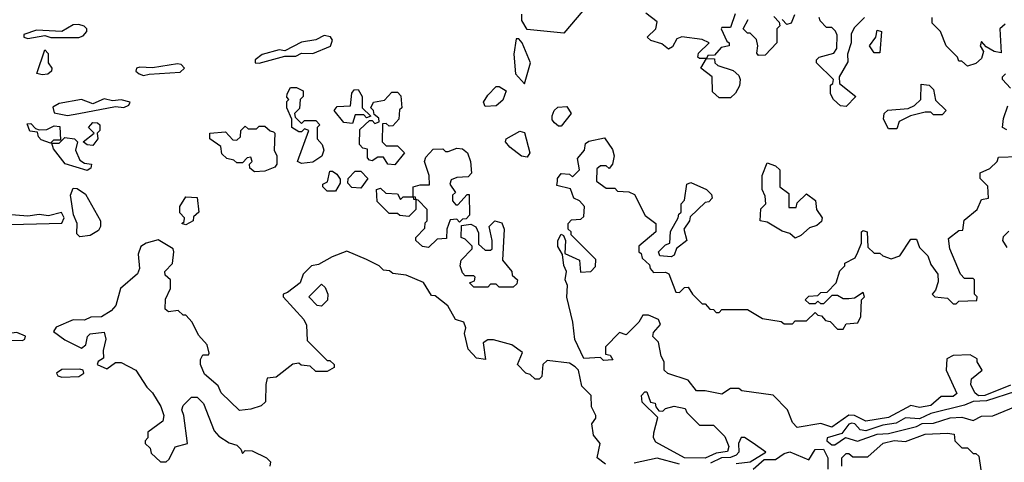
# Model space of a CAD drawing. Extents: x 2668140 to 2765664, y 823621 to 955240.
# Tile 224 of 256: x 2711756 to 2715246, y 866639 to 868207. Entities that reach past the tile are written whole.
import ezdxf

# ---------------------------------------------------------------- set-up
doc = ezdxf.new("R2010")
doc.units = 0

msp = doc.modelspace()

# ---------------------------------------------------------------- linework, layer by layer
at = {"layer": '0CON02XD'}
for points in [[(2713751.7, 868238.3), (2713685, 868160), (2713555, 868172.5), (2713536, 868205), (2713535, 868227.5)], [(2714291.7, 868228.3), (2714275, 868180), (2714245, 868180), (2714242.5, 868175), (2714261.7, 868131.7), (2714270, 868125), (2714270, 868115), (2714241.7, 868108.3), (2714218.3, 868081.7), (2714195, 868080), (2714190, 868070), (2714165, 868070), (2714160, 868075), (2714161.7, 868088.3), (2714200, 868125), (2714175, 868137.5), (2714103, 868147), (2714085, 868140), (2714069.3, 868110.7), (2714055, 868102.5), (2714031.7, 868121.7), (2713993, 868133), (2713980, 868145), (2714010, 868175), (2714015, 868200), (2713975, 868230)], [(2714428.3, 868218.3), (2714448.3, 868198.3), (2714450, 868185), (2714440, 868175), (2714440, 868125), (2714398.3, 868081.7), (2714375, 868080), (2714368.3, 868088.3), (2714372.5, 868115), (2714367, 868137), (2714345, 868160), (2714335, 868160), (2714320, 868175), (2714338.3, 868208.3)], [(2714502.5, 868225), (2714490, 868195), (2714475, 868190), (2714458.3, 868208.3)], [(2714750, 868215), (2714715, 868180), (2714703, 868157), (2714702.5, 868125), (2714690, 868085), (2714691.7, 868058.3), (2714660, 868005), (2714661.7, 867981.7), (2714720, 867935), (2714685, 867900), (2714665, 867902.5), (2714640, 867925), (2714630, 867945), (2714630, 867975), (2714638.3, 867981.7), (2714640, 867995), (2714580, 868055), (2714580, 868065), (2714590, 868075), (2714641.7, 868088.3), (2714652.5, 868105), (2714653, 868153), (2714647, 868167), (2714635, 868180), (2714615, 868180), (2714593, 868203), (2714590, 868215)], [(2715248.3, 868191.7), (2715230, 868175), (2715235, 868090), (2715210, 868095), (2715181.7, 868111.7), (2715165, 868130), (2715160, 868115), (2715172.5, 868095), (2715165, 868070), (2715145, 868052.5), (2715115, 868042.5), (2715095, 868060), (2715085, 868060), (2715080, 868075), (2715040, 868115), (2715020, 868165), (2714990, 868195), (2714990, 868215)], [(2711785, 868141.2), (2711845, 868151.2), (2711865.7, 868144.3), (2711965, 868144.4), (2711980, 868150), (2711993.8, 868165), (2711993.3, 868175), (2711984.3, 868184.3), (2711965, 868190.6), (2711945, 868188.6), (2711905, 868166), (2711815, 868170), (2711770, 868155), (2711770, 868145), (2711785, 868141.2)], [(2714805, 868090), (2714785, 868090), (2714767.5, 868115), (2714790, 868145), (2714795, 868170), (2714810, 868165), (2714805, 868090)], [(2712605, 868053.8), (2712695, 868077.5), (2712735, 868077.5), (2712755, 868088.8), (2712795, 868087.5), (2712856.9, 868113.1), (2712864.3, 868135), (2712857, 868147), (2712835, 868151.4), (2712805, 868136), (2712755, 868128), (2712695, 868097.5), (2712675, 868100), (2712615, 868083.8), (2712590, 868065), (2712590, 868055), (2712605, 868053.8)], [(2713545, 867980), (2713566, 868055), (2713536.7, 868125), (2713525, 868140), (2713515, 868140), (2713507.5, 868085), (2713513.3, 868015), (2713545, 867980)], [(2711835, 868011.4), (2711816.7, 868016.7), (2711845, 868100), (2711857, 868087), (2711856.7, 868055), (2711870, 868035), (2711868.8, 868025), (2711855, 868014.2), (2711835, 868011.4)], [(2714275, 867930), (2714235, 867930), (2714211.7, 867951.7), (2714210, 868005), (2714170, 868035), (2714190, 868070), (2714218.3, 868068.3), (2714220, 868055), (2714230, 868045), (2714285, 868027.5), (2714305, 868010), (2714310, 867995), (2714307, 867973), (2714293, 867947), (2714275, 867930)], [(2712195, 868009.2), (2712215, 868014), (2712325, 868020.8), (2712340, 868035), (2712328.3, 868048.3), (2712315, 868050.8), (2712226.2, 868036.2), (2712181.4, 868038.6), (2712170, 868035), (2712167.5, 868025), (2712178.8, 868015), (2712195, 868009.2)], [(2715267.5, 867965), (2715240, 867995), (2715240, 868005), (2715250, 868015)], [(2712755, 867697.5), (2712740, 867705), (2712780, 867815), (2712765, 867820), (2712755, 867810), (2712745, 867810), (2712720, 867825), (2712720, 867855), (2712702.5, 867895), (2712703, 867917), (2712710, 867925), (2712703, 867933), (2712703.3, 867945), (2712715, 867967.5), (2712737, 867967), (2712760, 867955), (2712760, 867935), (2712750, 867925), (2712747, 867893), (2712730, 867875), (2712731.7, 867861.7), (2712755, 867840), (2712765, 867850), (2712805, 867850), (2712820, 867835), (2712810, 867825), (2712810, 867785), (2712827.5, 867765), (2712833.3, 867745), (2712826.4, 867723.6), (2712795, 867702.5), (2712755, 867697.5)], [(2712935, 867840), (2712905, 867842.5), (2712870, 867885), (2712880.7, 867899.3), (2712928.3, 867901.7), (2712933, 867947), (2712941.7, 867958.3), (2712955, 867960), (2712970, 867935), (2712970, 867895), (2713000, 867865), (2712985, 867860), (2712975, 867870), (2712945, 867870), (2712935, 867840)], [(2713405, 867900), (2713400, 867915), (2713415, 867940), (2713445, 867970), (2713455, 867970), (2713480, 867955), (2713468.3, 867921.7), (2713445, 867902.5), (2713405, 867900)], [(2714865, 867820), (2714835, 867820), (2714817.5, 867855), (2714820, 867875), (2714833, 867887), (2714905, 867892.5), (2714927, 867903), (2714950, 867925), (2714951.7, 867978.3), (2714980, 867975), (2714995, 867960), (2715001.7, 867921.7), (2715040, 867885), (2715025, 867870), (2714995, 867870), (2714985, 867880), (2714965, 867880), (2714913, 867867), (2714873.3, 867846.7), (2714865, 867820)], [(2711925, 867868.1), (2711965, 867874.5), (2712095, 867900), (2712125, 867896.7), (2712142.5, 867905), (2712147.5, 867915), (2712115, 867923.3), (2712085, 867920), (2712055, 867927.1), (2712015, 867908.8), (2711974.4, 867924.4), (2711895, 867910.8), (2711873.2, 867896.8), (2711877.5, 867877.5), (2711925, 867868.1)], [(2713085, 867692.5), (2713060, 867695), (2713045, 867720), (2713025, 867720), (2713005, 867707.5), (2712995, 867710), (2712988.3, 867718.3), (2712988.3, 867748.3), (2712971.7, 867751.7), (2712960, 867765), (2712961.7, 867818.3), (2712995, 867850), (2713005, 867850), (2713015, 867840), (2713030, 867845), (2713028.3, 867858.3), (2713011.7, 867871.7), (2713010, 867885), (2713000, 867895), (2713010, 867915), (2713048.3, 867921.7), (2713075, 867950), (2713095, 867950), (2713107, 867937), (2713110, 867895), (2713102.5, 867887.5), (2713100, 867855), (2713078.3, 867831.7), (2713065, 867830), (2713055, 867840), (2713041.7, 867838.3), (2713040, 867775), (2713055, 867760), (2713095, 867760), (2713120, 867735), (2713085, 867692.5)], [(2713675, 867830), (2713665, 867830), (2713651.7, 867841.7), (2713643, 867853), (2713643, 867867), (2713650, 867885), (2713663, 867897), (2713695, 867900), (2713710, 867875), (2713675, 867830)], [(2715255, 867817.5), (2715240, 867825), (2715243, 867857), (2715258.3, 867901.7)], [(2711865, 867770), (2711831.7, 867781.7), (2711821.7, 867791.7), (2711818.3, 867808.3), (2711791.7, 867811.7), (2711781.7, 867838.3), (2711795, 867840), (2711811.7, 867821.7), (2711825, 867817.5), (2711851.7, 867818.3), (2711878.3, 867831.7), (2711898.3, 867828.3), (2711900, 867780), (2711875, 867780), (2711865, 867770)], [(2712015, 867762), (2711994.2, 867764.2), (2711980, 867775), (2712020, 867805), (2712000, 867825), (2712007.5, 867835), (2712015, 867842.5), (2712031.7, 867841.7), (2712040, 867835), (2712040, 867815), (2712030, 867805), (2712032.5, 867785), (2712015, 867762)], [(2712588.3, 867668.3), (2712571.7, 867681.7), (2712570, 867695), (2712580, 867705), (2712575, 867720), (2712561.7, 867718.3), (2712545, 867700), (2712525, 867700), (2712515, 867710), (2712490, 867715), (2712471.7, 867731.7), (2712468.3, 867758.3), (2712430, 867785), (2712430, 867805), (2712485, 867810), (2712511.7, 867781.7), (2712525, 867780), (2712538.3, 867791.7), (2712540, 867815), (2712555, 867830), (2712565, 867820), (2712595, 867820), (2712605, 867830), (2712625, 867830), (2712643, 867813), (2712655, 867810), (2712660, 867805), (2712657.5, 867745), (2712667.5, 867725), (2712667.5, 867695), (2712660, 867685), (2712625, 867670), (2712588.3, 867668.3)], [(2711995, 867673.3), (2711916.7, 867696.7), (2711875, 867750), (2711870, 867770), (2711895, 867770), (2711915, 867790), (2711950, 867785), (2711960, 867775), (2711953.3, 867745), (2711969.2, 867709.2), (2711985, 867698.8), (2712010, 867695), (2712008.3, 867681.7), (2711995, 867673.3)], [(2713555, 867720), (2713534.2, 867724.2), (2713492.5, 867755), (2713477.5, 867775), (2713480, 867785), (2713528.3, 867811.7), (2713545, 867807.5), (2713564, 867736), (2713555, 867720)], [(2714511.7, 866761.7), (2714495, 866780), (2714477.5, 866825), (2714427, 866877), (2714315, 866892.5), (2714305, 866900), (2714275, 866900), (2714245, 866880), (2714185, 866892.5), (2714155, 866892.5), (2714125, 866930), (2714053, 866953), (2714040, 866965), (2714040, 866995), (2714030, 867015), (2714020, 867065), (2714000, 867085), (2714001.7, 867098.3), (2714027, 867127), (2714020, 867145), (2713985, 867160), (2713965, 867160), (2713950, 867135), (2713905, 867090), (2713881.7, 867098.3), (2713831.7, 867048.3), (2713831.7, 867021.7), (2713848.3, 867018.3), (2713858.3, 867001.7), (2713825, 867000), (2713815, 867010), (2713755, 867006.7), (2713723.4, 867073.4), (2713716.9, 867135), (2713695.6, 867224.4), (2713697.1, 867265), (2713689.2, 867285), (2713693.8, 867315), (2713683.9, 867336.1), (2713680, 867375), (2713663.2, 867403.2), (2713662.9, 867425), (2713675, 867447.5), (2713683, 867443), (2713690, 867425), (2713688.3, 867378.3), (2713740, 867355), (2713743, 867313), (2713780, 867315), (2713797, 867333), (2713797.5, 867357.5), (2713710, 867445), (2713710, 867455), (2713700, 867465), (2713700, 867485), (2713711.7, 867498.3), (2713745, 867500), (2713755, 867510), (2713757.5, 867545), (2713740, 867565), (2713720, 867575), (2713708.3, 867608.3), (2713660, 867620), (2713662.5, 867635), (2713662.5, 867645), (2713675, 867662.5), (2713705, 867660), (2713715, 867650), (2713740, 867675), (2713732.5, 867715), (2713757.5, 867745), (2713761.7, 867768.3), (2713773, 867777), (2713828.3, 867788.3), (2713857, 867747), (2713862.5, 867725), (2713857.5, 867695), (2713845, 867680), (2713835, 867690), (2713815, 867690), (2713801.7, 867678.3), (2713800, 867635), (2713835, 867610), (2713865, 867610), (2713875, 867600), (2713915, 867597.5), (2713935, 867587.5), (2713973.3, 867513.3), (2714010, 867485), (2714010, 867455), (2713950, 867405), (2713950, 867385), (2713958.3, 867378.3), (2713961.7, 867361.7), (2713988.3, 867338.3), (2713990, 867325), (2714001.7, 867311.7), (2714045, 867312.5), (2714056.4, 867306.4), (2714081.7, 867241.7), (2714095, 867240), (2714111.7, 867258.3), (2714125, 867260), (2714140, 867235), (2714175, 867200), (2714185, 867200), (2714201.7, 867181.7), (2714215, 867180), (2714225, 867170), (2714235, 867170), (2714245, 867180), (2714335, 867180), (2714388.3, 867148.3), (2714455, 867137.5), (2714465, 867130), (2714495, 867130), (2714505, 867140), (2714545, 867140), (2714575, 867170), (2714585, 867160), (2714598.3, 867158.3), (2714611.7, 867141.7), (2714628.3, 867138.3), (2714655, 867110), (2714675, 867110), (2714685, 867130), (2714727, 867133), (2714737.5, 867155), (2714740, 867215), (2714750, 867225), (2714745, 867240), (2714715, 867220), (2714695, 867217.5), (2714675, 867217.5), (2714655, 867230), (2714635, 867230), (2714605, 867200), (2714595, 867200), (2714585, 867210), (2714575, 867200), (2714555, 867200), (2714540, 867215), (2714553, 867227), (2714585, 867230), (2714595, 867240), (2714618.3, 867241.7), (2714650, 867275), (2714663, 867317), (2714680, 867335), (2714680, 867345), (2714716.7, 867363.3), (2714727, 867383), (2714740, 867415), (2714740, 867455), (2714745, 867460), (2714760, 867455), (2714761.7, 867401.7), (2714785, 867380), (2714805, 867380), (2714815, 867370), (2714845, 867360), (2714875, 867370), (2714915, 867430), (2714935, 867430), (2714945, 867400), (2714975, 867370), (2714985, 867340), (2715010, 867305), (2715011.7, 867278.3), (2715001.7, 867248.3), (2714990, 867235), (2715000, 867225), (2715045, 867220), (2715065, 867200), (2715075, 867200), (2715085, 867210), (2715148.3, 867211.7), (2715150, 867225), (2715140, 867235), (2715140, 867285), (2715135, 867290), (2715105, 867290), (2715090, 867305), (2715052.5, 867395), (2715048.3, 867431.7), (2715085, 867460), (2715098.3, 867461.7), (2715103.6, 867496.4), (2715150, 867535), (2715165, 867570), (2715190, 867575), (2715187, 867617), (2715160, 867645), (2715160, 867665), (2715195, 867680), (2715220, 867705), (2715225, 867720), (2715295, 867722.5)], [(2713205, 867400), (2713183, 867403), (2713160, 867425), (2713160, 867435), (2713191.7, 867468.3), (2713193, 867487), (2713200, 867495), (2713200, 867535), (2713168.3, 867568.3), (2713160, 867570), (2713158.3, 867578.3), (2713150, 867580), (2713150, 867615), (2713175, 867622.5), (2713208.3, 867621.7), (2713207.5, 867655), (2713190, 867705), (2713195, 867720), (2713221.7, 867748.3), (2713255, 867750), (2713265, 867740), (2713275, 867740), (2713305, 867752.5), (2713325, 867750), (2713343.3, 867735), (2713353.3, 867705), (2713357, 867663), (2713345, 867650), (2713305, 867647.5), (2713285, 867640), (2713280, 867625), (2713300, 867595), (2713290, 867585), (2713290, 867565), (2713301.7, 867551.7), (2713308.3, 867551.7), (2713341.7, 867588.3), (2713348.3, 867588.3), (2713350, 867515), (2713338.3, 867501.7), (2713325, 867500), (2713315, 867490), (2713305, 867500), (2713281.7, 867498.3), (2713270, 867465), (2713268.3, 867431.7), (2713235, 867430), (2713205, 867400)], [(2714505, 867432.5), (2714485, 867450), (2714458.3, 867458.3), (2714405, 867490), (2714380, 867495), (2714383, 867537), (2714400, 867555), (2714398.3, 867581.7), (2714387.5, 867605), (2714387.5, 867655), (2714405, 867700), (2714435, 867690), (2714450, 867675), (2714450, 867615), (2714481.7, 867591.7), (2714481.7, 867541.7), (2714508.3, 867541.7), (2714511.7, 867558.3), (2714545, 867590), (2714577, 867567), (2714580, 867535), (2714600, 867505), (2714598.3, 867491.7), (2714581.7, 867478.3), (2714555, 867470), (2714525, 867442.5), (2714505, 867432.5)], [(2712875, 867600), (2712845, 867600), (2712830, 867615), (2712830, 867625), (2712847, 867633), (2712855, 867670), (2712865, 867670), (2712879.3, 867659.3), (2712891.7, 867641.7), (2712891.7, 867628.3), (2712875, 867600)], [(2712965, 867610), (2712933, 867613), (2712918.3, 867628.3), (2712920, 867645), (2712945, 867670), (2712965, 867670), (2712990, 867645), (2712965, 867610)], [(2711968.3, 867438.3), (2711958.3, 867448.3), (2711958.8, 867485), (2711945.8, 867515.8), (2711935.8, 867585), (2711945, 867610), (2711959.5, 867609.5), (2711989.1, 867589.1), (2712042.5, 867495), (2712042.5, 867475), (2712035, 867460), (2712005, 867442.5), (2711968.3, 867438.3)], [(2713135, 867510), (2713103, 867513), (2713095, 867520), (2713065, 867520), (2713023, 867563), (2713020, 867605), (2713035, 867610), (2713053, 867593), (2713095, 867590), (2713105, 867570), (2713115, 867580), (2713150, 867580), (2713151.7, 867571.7), (2713160, 867570), (2713160, 867535), (2713135, 867510)], [(2714065, 867367.5), (2714025, 867370), (2714020, 867385), (2714045, 867410), (2714060, 867415), (2714063, 867457), (2714090, 867505), (2714091.7, 867518.3), (2714100, 867525), (2714100, 867555), (2714111.7, 867568.3), (2714120, 867625), (2714135, 867630), (2714190, 867605), (2714208.3, 867588.3), (2714210, 867575), (2714198.3, 867561.7), (2714185, 867560), (2714131.7, 867508.3), (2714130, 867495), (2714110, 867465), (2714120, 867425), (2714083.3, 867396.7), (2714075, 867372.5), (2714065, 867367.5)], [(2712345, 867480), (2712330, 867485), (2712338.3, 867491.7), (2712340, 867505), (2712323, 867523), (2712323.3, 867545), (2712345, 867580), (2712385, 867577.5), (2712390, 867525), (2712371.7, 867508.3), (2712370, 867495), (2712345, 867480)], [(2711675, 867480.8), (2711815, 867484), (2711905, 867486.7), (2711913.8, 867505), (2711903.6, 867523.6), (2711857.7, 867512.3), (2711825, 867517.5), (2711785, 867511.4), (2711651.9, 867521.9), (2711615, 867538), (2711595, 867522), (2711558.2, 867521.8), (2711543.3, 867505), (2711550, 867490), (2711565, 867482.9), (2711605, 867496), (2711675, 867480.8)], [(2713505, 867260), (2713455, 867260), (2713445, 867270), (2713425, 867270), (2713415, 867260), (2713365, 867260), (2713350, 867275), (2713368.3, 867281.7), (2713370, 867295), (2713365, 867300), (2713335, 867300), (2713325, 867310), (2713317.5, 867335), (2713320, 867355), (2713360, 867395), (2713360, 867405), (2713335, 867430), (2713320, 867435), (2713321.7, 867478.3), (2713355, 867482.5), (2713373, 867473), (2713381.7, 867451.7), (2713381.7, 867411.7), (2713405, 867390), (2713425, 867390), (2713430, 867395), (2713430, 867425), (2713420, 867475), (2713440, 867495), (2713465, 867487.5), (2713473.3, 867465), (2713467.5, 867355), (2713500, 867315), (2713501.7, 867301.7), (2713520, 867285), (2713518.3, 867271.7), (2713505, 867260)], [(2715261.7, 867458.3), (2715241.7, 867438.3), (2715240, 867425), (2715255, 867400)], [(2713832.5, 866632.5), (2713802.5, 866655), (2713813.8, 866705), (2713789.2, 866735), (2713784, 866775), (2713797.5, 866795), (2713797.5, 866805), (2713782, 866835), (2713781.2, 866875), (2713748.6, 866908.6), (2713736.2, 866965), (2713725, 866977.5), (2713705, 866990), (2713625, 867000), (2713610, 866985), (2713607, 866943), (2713597, 866933), (2713583, 866933), (2713565, 866950), (2713550, 866955), (2713520, 866985), (2713538.3, 867028.3), (2713500, 867055), (2713435, 867072.5), (2713415, 867072.5), (2713398.3, 867061.7), (2713406.4, 867003.6), (2713375, 867007.5), (2713345, 867040), (2713332.5, 867095), (2713337.5, 867115), (2713330, 867135), (2713300, 867145), (2713273, 867193), (2713228.3, 867228.3), (2713215, 867230), (2713186.4, 867276.4), (2713125, 867302.5), (2713078.3, 867308.3), (2713067, 867317), (2713045, 867320), (2713030, 867335), (2712985, 867357.5), (2712915, 867387.5), (2712863, 867367), (2712815, 867340), (2712790, 867335), (2712760, 867305), (2712750, 867275), (2712705, 867240), (2712690, 867235), (2712690, 867225), (2712762.5, 867145), (2712772.5, 867125), (2712775, 867070), (2712845, 867000), (2712855, 867000), (2712870, 866985), (2712870, 866975), (2712845, 866960), (2712805, 866960), (2712785, 866980), (2712753, 866983), (2712745, 866990), (2712723.3, 866986.7), (2712665, 866940), (2712633.3, 866936.7), (2712627.5, 866915), (2712627, 866853), (2712611.7, 866838.3), (2712575, 866827.5), (2712535, 866822.5), (2712470, 866885), (2712459.3, 866909.3), (2712410.7, 866950.7), (2712396.7, 866985), (2712397, 867003), (2712405, 867020), (2712425, 867020), (2712427.5, 867025), (2712420, 867055), (2712389.3, 867089.3), (2712367.5, 867135), (2712345, 867160), (2712335, 867160), (2712317, 867177), (2712282.5, 867172.5), (2712271.7, 867181.7), (2712273, 867217), (2712290, 867255), (2712290, 867285), (2712271.7, 867301.7), (2712270, 867315), (2712297, 867343), (2712302.5, 867385), (2712300, 867395), (2712246.7, 867426.7), (2712204.2, 867415.8), (2712185, 867403.3), (2712176.1, 867376.1), (2712180, 867325), (2712173.6, 867306.4), (2712113.3, 867255), (2712096.7, 867195), (2712080, 867175), (2712045, 867153.8), (2712007.3, 867152.7), (2711985, 867142), (2711945, 867143.8), (2711885, 867118), (2711875, 867102.5), (2711915, 867073.3), (2711975, 867043.8), (2711990, 867055), (2711996.2, 867085), (2712005, 867093.8), (2712055, 867100), (2712061.2, 867075), (2712051.2, 867035), (2712052.5, 867007.5), (2712033.6, 866996.4), (2712030, 866985), (2712065, 866970), (2712095, 866992.5), (2712115, 866992.5), (2712167.5, 866965), (2712206.7, 866905), (2712226.7, 866885), (2712256.1, 866836.1), (2712266.7, 866805), (2712262.5, 866785), (2712210, 866745), (2712210, 866725), (2712200, 866715), (2712200, 866705), (2712218.3, 866688.3), (2712221.7, 866671.7), (2712255, 866640), (2712275, 866640), (2712285, 866650), (2712307, 866693), (2712350, 866705), (2712337.5, 866805), (2712330, 866825), (2712335, 866840), (2712365, 866870), (2712385, 866870), (2712407, 866847), (2712445, 866750), (2712461.7, 866731.7), (2712498.3, 866708.3), (2712525, 866700), (2712540, 866685), (2712545, 866670), (2712555, 866680), (2712579.3, 866679.3), (2712630, 866655), (2712645, 866640), (2712642.5, 866625)], [(2712825, 867192.5), (2712810, 867195), (2712780, 867225), (2712825, 867270), (2712838.3, 867258.3), (2712847.5, 867235), (2712847, 867213), (2712825, 867192.5)], [(2711665, 867042), (2711698.3, 867071.7), (2711765, 867070.8), (2711773.3, 867075), (2711775.9, 867085.9), (2711745, 867098.8), (2711675, 867090), (2711634.5, 867065.5), (2711634.4, 867055), (2711645, 867046.2), (2711665, 867042)], [(2715267.3, 866912.7), (2715176.7, 866875), (2715154.6, 866874.6), (2715141.2, 866885), (2715127.5, 866915), (2715130, 866935), (2715167.5, 866965), (2715150, 866995), (2715150, 867005), (2715125, 867020), (2715065, 867017.5), (2715042.5, 867005), (2715040, 866965), (2715077, 866883), (2715065, 866872.5), (2715021.7, 866871.7), (2714985, 866840), (2714945, 866832.5), (2714915, 866840), (2714835, 866798), (2714755, 866784.2), (2714715, 866804.2), (2714695, 866806), (2714635, 866763.8), (2714595, 866776.7), (2714511.7, 866761.7)], [(2711905, 866940.6), (2711965, 866943.1), (2711983.3, 866955), (2711980, 866965), (2711968.8, 866968.8), (2711905, 866967.1), (2711886.2, 866955), (2711891.2, 866945), (2711905, 866940.6)], [(2714185, 866653.5), (2714112.5, 866655), (2714010.7, 866710.7), (2714002.5, 866725), (2714003, 866743), (2714017.5, 866797.5), (2713961.7, 866851.7), (2713960, 866875), (2713971.7, 866888.3), (2713978.3, 866888.3), (2713991.7, 866851.7), (2714008.3, 866848.3), (2714010, 866835), (2714021.7, 866821.7), (2714035, 866820), (2714045, 866830), (2714075, 866837.5), (2714115, 866830), (2714120, 866815), (2714165, 866770), (2714215, 866770), (2714255, 866730), (2714268.8, 866695), (2714265, 866677.5), (2714225, 866670.8), (2714185, 866653.5)], [(2715285, 866889.4), (2715183, 866857), (2715135, 866854.2), (2715105, 866841.4), (2714985, 866811.4), (2714945, 866793.3), (2714895, 866796.9), (2714862.1, 866777.9), (2714815, 866770.6), (2714755, 866750), (2714735, 866753.3), (2714716, 866775), (2714705, 866777.5), (2714695, 866773.8), (2714669.5, 866740.5), (2714617.5, 866725), (2714616.7, 866715), (2714635, 866701.2), (2714645, 866701.2)], [(2714645, 866701.2), (2714683.3, 866726.7), (2714725, 866713.8), (2714795, 866738.8), (2714835, 866741.4), (2714935, 866766.2), (2714955, 866776.7), (2714995, 866778), (2715053.9, 866796.1), (2715095, 866798.8), (2715135, 866786.7), (2715165, 866802.5), (2715205, 866803.3), (2715285, 866836.7)], [(2714670, 866625), (2714670, 866655), (2714685, 866670), (2714695, 866670), (2714708.3, 866658.3), (2714761.7, 866658.3), (2714816.4, 866706.4), (2714855, 866716), (2714895, 866712.5), (2714965, 866738), (2715045, 866742.5), (2715068.3, 866738.3), (2715070, 866715), (2715095, 866690), (2715115, 866690), (2715135, 866670), (2715145, 866670), (2715155, 866660), (2715162.5, 866612.5)], [(2714295.7, 866634.3), (2714345, 866640.8), (2714400, 866675), (2714355, 866706.7), (2714325, 866726.7), (2714313, 866727), (2714304.1, 866705.9), (2714304.2, 866675), (2714295.6, 866664.4), (2714275, 866655.5), (2714243.3, 866655), (2714204.4, 866635.6)], [(2714356, 866615), (2714395, 866648.5), (2714435, 866649.2), (2714465, 866670.4), (2714485, 866675.5), (2714553, 866647), (2714575, 866683.8), (2714605, 866685.7), (2714620, 866655), (2714620, 866615)], [(2714095, 866632.2), (2714015, 866653.8), (2713934.2, 866635.8)]]:
    msp.add_lwpolyline(points, dxfattribs=at)

doc.saveas('drawing.dxf')
